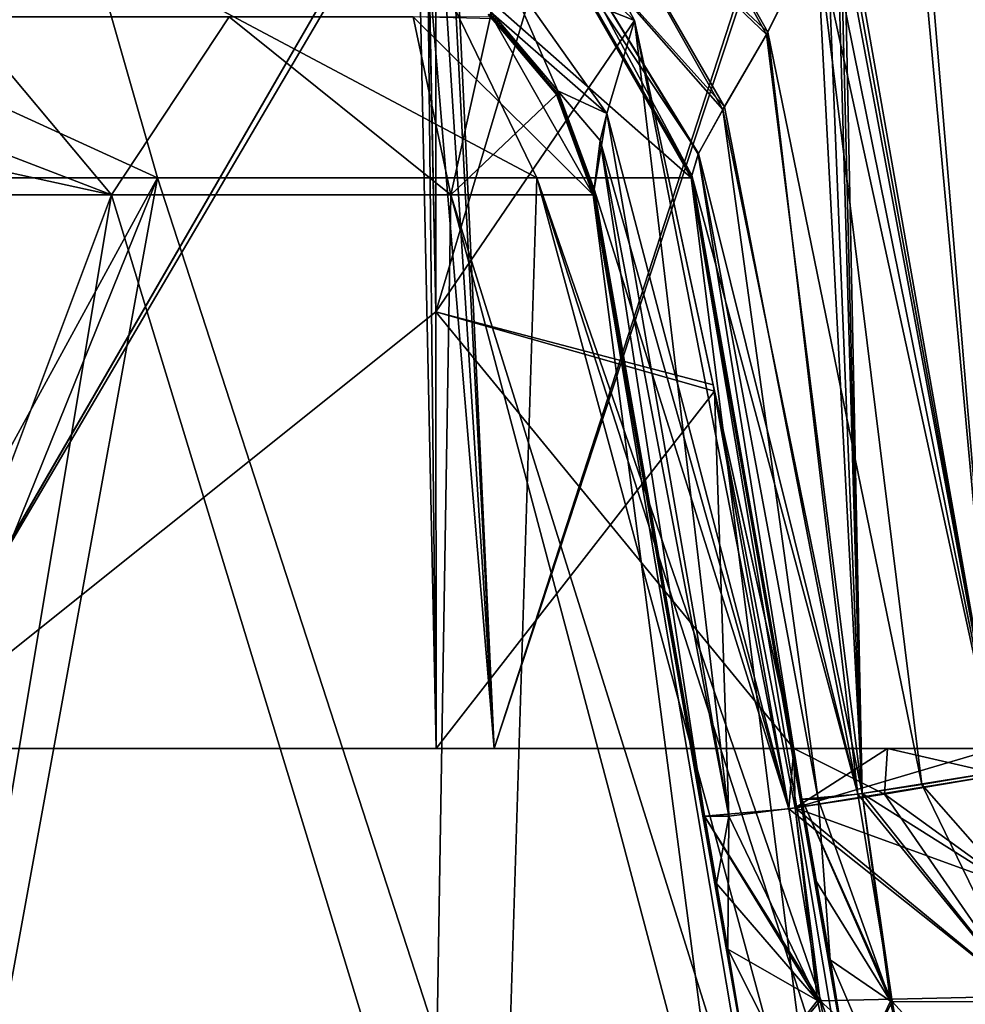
# Model space of a CAD drawing. Header units: millimetres. Extents: x -360 to 362, y 0 to 398.
# Tile 4 of 256: x -312 to -293, y 10 to 30. Entities that reach past the tile are written whole.
import ezdxf

# ---------------------------------------------------------------- set-up
doc = ezdxf.new("R2010")
doc.units = ezdxf.units.MM
doc.header["$LTSCALE"] = 33.374815
for name, color, linetype in [('1900', 7, 'CONTINUOUS'), ('1908', 7, 'CONTINUOUS'), ('1928', 7, 'CONTINUOUS'), ('1929', 7, 'CONTINUOUS'), ('1934', 7, 'CONTINUOUS'), ('1935', 7, 'CONTINUOUS'), ('1936', 7, 'CONTINUOUS'), ('1937', 7, 'CONTINUOUS'), ('1950', 7, 'CONTINUOUS'), ('1951', 7, 'CONTINUOUS'), ('1953', 7, 'CONTINUOUS'), ('1958', 7, 'CONTINUOUS'), ('1960', 7, 'CONTINUOUS'), ('1963', 7, 'CONTINUOUS'), ('1965', 7, 'CONTINUOUS'), ('1968', 7, 'CONTINUOUS'), ('1969', 7, 'CONTINUOUS'), ('1970', 7, 'CONTINUOUS'), ('1971', 7, 'CONTINUOUS'), ('1972', 7, 'CONTINUOUS'), ('2066', 7, 'CONTINUOUS'), ('2067', 7, 'CONTINUOUS'), ('2092', 7, 'CONTINUOUS'), ('2102', 7, 'CONTINUOUS'), ('2103', 7, 'CONTINUOUS'), ('2137', 7, 'CONTINUOUS'), ('2138', 7, 'CONTINUOUS'), ('2139', 7, 'CONTINUOUS'), ('2142', 7, 'CONTINUOUS'), ('2145', 7, 'CONTINUOUS'), ('2146', 7, 'CONTINUOUS'), ('2147', 7, 'CONTINUOUS'), ('2148', 7, 'CONTINUOUS'), ('2149', 7, 'CONTINUOUS'), ('2151', 7, 'CONTINUOUS'), ('2152', 7, 'CONTINUOUS'), ('2208', 7, 'CONTINUOUS'), ('2215', 7, 'CONTINUOUS'), ('2216', 7, 'CONTINUOUS'), ('2217', 7, 'CONTINUOUS'), ('2219', 7, 'CONTINUOUS'), ('2220', 7, 'CONTINUOUS'), ('2221', 7, 'CONTINUOUS'), ('2222', 7, 'CONTINUOUS'), ('2223', 7, 'CONTINUOUS'), ('2224', 7, 'CONTINUOUS'), ('2228', 7, 'CONTINUOUS'), ('2230', 7, 'CONTINUOUS'), ('2720', 7, 'CONTINUOUS'), ('2728', 7, 'CONTINUOUS')]:
    doc.layers.add(name, color=color, linetype=linetype)

msp = doc.modelspace()

# ---------------------------------------------------------------- linework, layer by layer
at = {"layer": '1900', "linetype": 'Continuous'}
for points in [[(-292.508, 14.539, -27.749), (-295.617, 32.174, -27.133), (-225.992, 14.539, -27.749), (-292.508, 14.539, -27.749)], [(-225.992, 14.539, -27.749), (-295.617, 32.174, -27.133), (-222.883, 32.174, -27.133), (-225.992, 14.539, -27.749)]]:
    msp.add_3dface(points, dxfattribs=at)
at = {"layer": '1908', "linetype": 'Continuous'}
msp.add_3dface([(-292.508, 14.539, -319.251), (-222.883, 32.174, -319.867), (-295.617, 32.174, -319.867), (-292.508, 14.539, -319.251)], dxfattribs=at)
at = {"layer": '1928', "linetype": 'Continuous'}
for points in [[(-292.508, 14.539, -27.749), (-292.22, 12.195, -28.042), (-295.243, 14.097, -28.886), (-292.508, 14.539, -27.749)], [(-296.447, 13.984, -31.747), (-296.122, 13.987, -30.179), (-295.882, 10.78, -32.443), (-296.447, 13.984, -31.747)], [(-296.159, 12.352, -31.951), (-296.447, 13.984, -31.747), (-295.882, 10.78, -32.443), (-296.159, 12.352, -31.951)], [(-296.122, 13.987, -30.179), (-295.243, 14.097, -28.886), (-294.678, 9.958, -29.95), (-296.122, 13.987, -30.179)], [(-295.882, 10.78, -32.443), (-296.122, 13.987, -30.179), (-294.678, 9.958, -29.95), (-295.882, 10.78, -32.443)], [(-292.22, 12.195, -28.042), (-291.943, 9.942, -28.749), (-295.243, 14.097, -28.886), (-292.22, 12.195, -28.042)], [(-295.243, 14.097, -28.886), (-291.943, 9.942, -28.749), (-294.643, 9.95, -29.916), (-295.243, 14.097, -28.886)], [(-294.678, 9.958, -29.95), (-295.243, 14.097, -28.886), (-294.643, 9.95, -29.916), (-294.678, 9.958, -29.95)]]:
    msp.add_3dface(points, dxfattribs=at)
at = {"layer": '1929', "linetype": 'Continuous'}
for points in [[(-295.243, 14.097, -28.886), (-295.752, 31.941, -27.145), (-295.684, 32.057, -27.138), (-295.243, 14.097, -28.886)], [(-295.617, 32.174, -27.133), (-295.243, 14.097, -28.886), (-295.684, 32.057, -27.138), (-295.617, 32.174, -27.133)], [(-295.617, 32.174, -27.133), (-292.508, 14.539, -27.749), (-295.243, 14.097, -28.886), (-295.617, 32.174, -27.133)], [(-295.752, 31.941, -27.145), (-295.243, 14.097, -28.886), (-295.952, 31.596, -27.177), (-295.752, 31.941, -27.145)], [(-295.952, 31.596, -27.177), (-295.243, 14.097, -28.886), (-296.15, 31.259, -27.224), (-295.952, 31.596, -27.177)], [(-296.15, 31.259, -27.224), (-295.243, 14.097, -28.886), (-297.151, 29.238, -27.786), (-296.15, 31.259, -27.224)], [(-297.151, 29.238, -27.786), (-295.243, 14.097, -28.886), (-298.024, 27.743, -28.822), (-297.151, 29.238, -27.786)], [(-298.024, 27.743, -28.822), (-296.122, 13.987, -30.179), (-298.513, 26.851, -30.05), (-298.024, 27.743, -28.822)], [(-295.243, 14.097, -28.886), (-296.122, 13.987, -30.179), (-298.024, 27.743, -28.822), (-295.243, 14.097, -28.886)], [(-298.513, 26.851, -30.05), (-296.447, 13.984, -31.747), (-298.641, 26.425, -31.312), (-298.513, 26.851, -30.05)], [(-296.122, 13.987, -30.179), (-296.447, 13.984, -31.747), (-298.513, 26.851, -30.05), (-296.122, 13.987, -30.179)]]:
    msp.add_3dface(points, dxfattribs=at)
at = {"layer": '1934', "linetype": 'Continuous'}
for points in [[(-300.108, 34.561, -27.401), (-297.151, 29.238, -27.786), (-300.872, 32.788, -28.553), (-300.108, 34.561, -27.401)], [(-296.15, 31.259, -27.224), (-297.151, 29.238, -27.786), (-300.108, 34.561, -27.401), (-296.15, 31.259, -27.224)], [(-298.024, 27.743, -28.822), (-301.4, 31.585, -30.204), (-300.872, 32.788, -28.553), (-298.024, 27.743, -28.822)], [(-297.151, 29.238, -27.786), (-298.024, 27.743, -28.822), (-300.872, 32.788, -28.553), (-297.151, 29.238, -27.786)], [(-298.024, 27.743, -28.822), (-298.513, 26.851, -30.05), (-301.4, 31.585, -30.204), (-298.024, 27.743, -28.822)], [(-298.513, 26.851, -30.05), (-298.641, 26.425, -31.312), (-301.4, 31.585, -30.204), (-298.513, 26.851, -30.05)], [(-298.641, 26.425, -31.312), (-301.35, 31.136, -31.962), (-301.4, 31.585, -30.204), (-298.641, 26.425, -31.312)]]:
    msp.add_3dface(points, dxfattribs=at)
at = {"layer": '1935', "linetype": 'Continuous'}
for points in [[(-301.35, 31.136, -31.962), (-298.641, 26.425, -31.312), (-301.362, 31.115, -32.566), (-301.35, 31.136, -31.962)], [(-301.362, 31.115, -32.566), (-298.641, 26.425, -31.312), (-298.634, 26.384, -31.877), (-301.362, 31.115, -32.566)], [(-298.631, 26.368, -32.443), (-301.362, 31.115, -32.566), (-298.634, 26.384, -31.877), (-298.631, 26.368, -32.443)]]:
    msp.add_3dface(points, dxfattribs=at)
at = {"layer": '1936', "linetype": 'Continuous'}
for points in [[(-301.362, 31.115, -32.566), (-298.631, 26.368, -32.443), (-301.386, 31.126, -33.155), (-301.362, 31.115, -32.566)], [(-301.386, 31.126, -33.155), (-298.631, 26.368, -32.443), (-298.636, 26.368, -32.943), (-301.386, 31.126, -33.155)], [(-298.655, 26.379, -33.442), (-301.386, 31.126, -33.155), (-298.636, 26.368, -32.943), (-298.655, 26.379, -33.442)]]:
    msp.add_3dface(points, dxfattribs=at)
at = {"layer": '1937', "linetype": 'Continuous'}
for points in [[(-319.683, 31.126, -51.607), (-310.667, 31.126, -48.882), (-319.558, 26.379, -54.345), (-319.683, 31.126, -51.607)], [(-319.558, 26.379, -54.345), (-310.667, 31.126, -48.882), (-309.308, 26.379, -51.261), (-319.558, 26.379, -54.345)], [(-310.667, 31.126, -48.882), (-304.036, 31.126, -42.194), (-301.739, 26.379, -43.692), (-310.667, 31.126, -48.882)], [(-309.308, 26.379, -51.261), (-310.667, 31.126, -48.882), (-301.739, 26.379, -43.692), (-309.308, 26.379, -51.261)], [(-301.386, 31.126, -33.155), (-298.655, 26.379, -33.442), (-304.036, 31.126, -42.194), (-301.386, 31.126, -33.155)], [(-304.036, 31.126, -42.194), (-298.655, 26.379, -33.442), (-301.739, 26.379, -43.692), (-304.036, 31.126, -42.194)]]:
    msp.add_3dface(points, dxfattribs=at)
at = {"layer": '1950', "linetype": 'Continuous'}
for points in [[(-295.882, 10.78, -32.443), (-294.678, 9.958, -29.95), (-293.896, 6.137, -32.283), (-295.882, 10.78, -32.443)], [(-295.882, 10.78, -32.443), (-293.896, 6.137, -32.283), (-295.477, 8.28, -33.779), (-295.882, 10.78, -32.443)], [(-294.678, 9.958, -29.95), (-294.643, 9.95, -29.916), (-293.896, 6.137, -32.283), (-294.678, 9.958, -29.95)], [(-291.943, 9.942, -28.749), (-291.564, 6.576, -30.779), (-294.643, 9.95, -29.916), (-291.943, 9.942, -28.749)], [(-294.643, 9.95, -29.916), (-291.564, 6.576, -30.779), (-293.896, 6.137, -32.283), (-294.643, 9.95, -29.916)]]:
    msp.add_3dface(points, dxfattribs=at)
at = {"layer": '1951', "linetype": 'Continuous'}
for points in [[(-319.558, 26.379, -54.345), (-309.308, 26.379, -51.261), (-319.208, 8.263, -57.526), (-319.558, 26.379, -54.345)], [(-309.308, 26.379, -51.261), (-317.361, 6.461, -57.678), (-319.208, 8.263, -57.526), (-309.308, 26.379, -51.261)], [(-309.308, 26.379, -51.261), (-313.189, 5.105, -57.039), (-317.361, 6.461, -57.678), (-309.308, 26.379, -51.261)], [(-313.189, 5.105, -57.039), (-309.308, 26.379, -51.261), (-302.402, 5.105, -50.598), (-313.189, 5.105, -57.039)], [(-309.308, 26.379, -51.261), (-301.739, 26.379, -43.692), (-302.402, 5.105, -50.598), (-309.308, 26.379, -51.261)], [(-301.739, 26.379, -43.692), (-295.961, 5.105, -39.811), (-302.402, 5.105, -50.598), (-301.739, 26.379, -43.692)], [(-301.739, 26.379, -43.692), (-298.655, 26.379, -33.442), (-295.961, 5.105, -39.811), (-301.739, 26.379, -43.692)], [(-298.655, 26.379, -33.442), (-298.636, 26.368, -32.943), (-295.477, 8.28, -33.779), (-298.655, 26.379, -33.442)], [(-295.961, 5.105, -39.811), (-298.655, 26.379, -33.442), (-295.322, 6.516, -35.563), (-295.961, 5.105, -39.811)], [(-298.655, 26.379, -33.442), (-295.477, 8.28, -33.779), (-295.322, 6.516, -35.563), (-298.655, 26.379, -33.442)], [(-298.636, 26.368, -32.943), (-298.631, 26.368, -32.443), (-295.477, 8.28, -33.779), (-298.636, 26.368, -32.943)], [(-298.631, 26.368, -32.443), (-295.882, 10.78, -32.443), (-295.477, 8.28, -33.779), (-298.631, 26.368, -32.443)]]:
    msp.add_3dface(points, dxfattribs=at)
at = {"layer": '1953', "linetype": 'Continuous'}
for points in [[(-298.641, 26.425, -31.312), (-296.447, 13.984, -31.747), (-298.634, 26.384, -31.877), (-298.641, 26.425, -31.312)], [(-296.447, 13.984, -31.747), (-298.631, 26.368, -32.443), (-298.634, 26.384, -31.877), (-296.447, 13.984, -31.747)], [(-296.447, 13.984, -31.747), (-296.159, 12.352, -31.951), (-298.631, 26.368, -32.443), (-296.447, 13.984, -31.747)], [(-296.159, 12.352, -31.951), (-295.882, 10.78, -32.443), (-298.631, 26.368, -32.443), (-296.159, 12.352, -31.951)]]:
    msp.add_3dface(points, dxfattribs=at)
at = {"layer": '1958', "linetype": 'Continuous'}
for points in [[(-300.108, 34.561, -319.599), (-300.872, 32.788, -318.447), (-297.123, 29.287, -319.237), (-300.108, 34.561, -319.599)], [(-296.15, 31.259, -319.776), (-300.108, 34.561, -319.599), (-297.123, 29.287, -319.237), (-296.15, 31.259, -319.776)], [(-300.872, 32.788, -318.447), (-301.4, 31.585, -316.796), (-297.991, 27.798, -318.233), (-300.872, 32.788, -318.447)], [(-297.123, 29.287, -319.237), (-300.872, 32.788, -318.447), (-297.991, 27.798, -318.233), (-297.123, 29.287, -319.237)], [(-301.4, 31.585, -316.796), (-301.35, 31.136, -315.038), (-298.507, 26.864, -316.974), (-301.4, 31.585, -316.796)], [(-297.991, 27.798, -318.233), (-301.4, 31.585, -316.796), (-298.507, 26.864, -316.974), (-297.991, 27.798, -318.233)], [(-298.507, 26.864, -316.974), (-301.35, 31.136, -315.038), (-298.641, 26.425, -315.688), (-298.507, 26.864, -316.974)]]:
    msp.add_3dface(points, dxfattribs=at)
at = {"layer": '1960', "linetype": 'Continuous'}
for points in [[(-295.752, 31.941, -319.855), (-292.508, 14.539, -319.251), (-295.684, 32.057, -319.862), (-295.752, 31.941, -319.855)], [(-292.508, 14.539, -319.251), (-295.617, 32.174, -319.867), (-295.684, 32.057, -319.862), (-292.508, 14.539, -319.251)], [(-292.508, 14.539, -319.251), (-295.752, 31.941, -319.855), (-295.952, 31.596, -319.823), (-292.508, 14.539, -319.251)], [(-296.15, 31.259, -319.776), (-292.508, 14.539, -319.251), (-295.952, 31.596, -319.823), (-296.15, 31.259, -319.776)], [(-296.15, 31.259, -319.776), (-297.123, 29.287, -319.237), (-294.053, 14.278, -318.921), (-296.15, 31.259, -319.776)], [(-292.508, 14.539, -319.251), (-296.15, 31.259, -319.776), (-294.053, 14.278, -318.921), (-292.508, 14.539, -319.251)], [(-297.123, 29.287, -319.237), (-297.991, 27.798, -318.233), (-295.327, 14.085, -318.029), (-297.123, 29.287, -319.237)], [(-294.053, 14.278, -318.921), (-297.123, 29.287, -319.237), (-295.327, 14.085, -318.029), (-294.053, 14.278, -318.921)], [(-297.991, 27.798, -318.233), (-298.507, 26.864, -316.974), (-295.327, 14.085, -318.029), (-297.991, 27.798, -318.233)], [(-298.507, 26.864, -316.974), (-298.641, 26.425, -315.688), (-295.327, 14.085, -318.029), (-298.507, 26.864, -316.974)], [(-295.327, 14.085, -318.029), (-298.641, 26.425, -315.688), (-296.447, 13.984, -315.253), (-295.327, 14.085, -318.029)]]:
    msp.add_3dface(points, dxfattribs=at)
at = {"layer": '1963', "linetype": 'Continuous'}
for points in [[(-292.508, 14.539, -319.251), (-294.053, 14.278, -318.921), (-292.22, 12.195, -318.958), (-292.508, 14.539, -319.251)], [(-294.053, 14.278, -318.921), (-295.327, 14.085, -318.029), (-291.943, 9.942, -318.251), (-294.053, 14.278, -318.921)], [(-292.22, 12.195, -318.958), (-294.053, 14.278, -318.921), (-291.943, 9.942, -318.251), (-292.22, 12.195, -318.958)], [(-295.327, 14.085, -318.029), (-296.447, 13.984, -315.253), (-294.643, 9.95, -317.084), (-295.327, 14.085, -318.029)], [(-294.643, 9.95, -317.084), (-296.447, 13.984, -315.253), (-294.678, 9.958, -317.05), (-294.643, 9.95, -317.084)], [(-294.678, 9.958, -317.05), (-296.447, 13.984, -315.253), (-296.159, 12.352, -315.049), (-294.678, 9.958, -317.05)], [(-291.943, 9.942, -318.251), (-295.327, 14.085, -318.029), (-294.643, 9.95, -317.084), (-291.943, 9.942, -318.251)], [(-295.882, 10.78, -314.557), (-294.678, 9.958, -317.05), (-296.159, 12.352, -315.049), (-295.882, 10.78, -314.557)]]:
    msp.add_3dface(points, dxfattribs=at)
at = {"layer": '1965', "linetype": 'Continuous'}
for points in [[(-294.678, 9.958, -317.05), (-295.882, 10.78, -314.557), (-295.475, 8.268, -313.213), (-294.678, 9.958, -317.05)], [(-294.643, 9.95, -317.084), (-294.678, 9.958, -317.05), (-295.475, 8.268, -313.213), (-294.643, 9.95, -317.084)], [(-293.896, 6.137, -314.717), (-294.643, 9.95, -317.084), (-295.475, 8.268, -313.213), (-293.896, 6.137, -314.717)], [(-291.943, 9.942, -318.251), (-294.643, 9.95, -317.084), (-293.896, 6.137, -314.717), (-291.943, 9.942, -318.251)], [(-291.564, 6.575, -316.221), (-291.943, 9.942, -318.251), (-293.896, 6.137, -314.717), (-291.564, 6.575, -316.221)]]:
    msp.add_3dface(points, dxfattribs=at)
at = {"layer": '1968', "linetype": 'Continuous'}
for points in [[(-319.558, 26.379, -292.655), (-313.189, 5.105, -289.961), (-309.308, 26.379, -295.739), (-319.558, 26.379, -292.655)], [(-313.189, 5.105, -289.961), (-302.402, 5.105, -296.402), (-309.308, 26.379, -295.739), (-313.189, 5.105, -289.961)], [(-309.308, 26.379, -295.739), (-302.402, 5.105, -296.402), (-301.739, 26.379, -303.308), (-309.308, 26.379, -295.739)], [(-302.402, 5.105, -296.402), (-295.961, 5.105, -307.189), (-301.739, 26.379, -303.308), (-302.402, 5.105, -296.402)], [(-295.961, 5.105, -307.189), (-295.322, 6.473, -311.378), (-301.739, 26.379, -303.308), (-295.961, 5.105, -307.189)], [(-295.322, 6.473, -311.378), (-295.475, 8.268, -313.213), (-301.739, 26.379, -303.308), (-295.322, 6.473, -311.378)], [(-301.739, 26.379, -303.308), (-295.475, 8.268, -313.213), (-298.655, 26.379, -313.558), (-301.739, 26.379, -303.308)], [(-295.475, 8.268, -313.213), (-295.882, 10.78, -314.557), (-298.655, 26.379, -313.558), (-295.475, 8.268, -313.213)], [(-298.655, 26.379, -313.558), (-295.882, 10.78, -314.557), (-298.636, 26.368, -314.057), (-298.655, 26.379, -313.558)], [(-295.882, 10.78, -314.557), (-298.631, 26.368, -314.557), (-298.636, 26.368, -314.057), (-295.882, 10.78, -314.557)]]:
    msp.add_3dface(points, dxfattribs=at)
at = {"layer": '1969', "linetype": 'Continuous'}
for points in [[(-298.636, 26.368, -314.057), (-298.631, 26.368, -314.557), (-301.386, 31.126, -313.845), (-298.636, 26.368, -314.057)], [(-298.631, 26.368, -314.557), (-301.362, 31.115, -314.434), (-301.386, 31.126, -313.845), (-298.631, 26.368, -314.557)], [(-298.655, 26.379, -313.558), (-298.636, 26.368, -314.057), (-301.386, 31.126, -313.845), (-298.655, 26.379, -313.558)]]:
    msp.add_3dface(points, dxfattribs=at)
at = {"layer": '1970', "linetype": 'Continuous'}
for points in [[(-298.641, 26.425, -315.688), (-301.35, 31.136, -315.038), (-301.362, 31.115, -314.434), (-298.641, 26.425, -315.688)], [(-298.641, 26.425, -315.688), (-301.362, 31.115, -314.434), (-298.634, 26.384, -315.122), (-298.641, 26.425, -315.688)], [(-301.362, 31.115, -314.434), (-298.631, 26.368, -314.557), (-298.634, 26.384, -315.122), (-301.362, 31.115, -314.434)]]:
    msp.add_3dface(points, dxfattribs=at)
at = {"layer": '1971', "linetype": 'Continuous'}
for points in [[(-296.447, 13.984, -315.253), (-298.641, 26.425, -315.688), (-298.634, 26.384, -315.122), (-296.447, 13.984, -315.253)], [(-298.631, 26.368, -314.557), (-296.447, 13.984, -315.253), (-298.634, 26.384, -315.122), (-298.631, 26.368, -314.557)], [(-295.882, 10.78, -314.557), (-296.447, 13.984, -315.253), (-298.631, 26.368, -314.557), (-295.882, 10.78, -314.557)], [(-296.447, 13.984, -315.253), (-295.882, 10.78, -314.557), (-296.159, 12.352, -315.049), (-296.447, 13.984, -315.253)]]:
    msp.add_3dface(points, dxfattribs=at)
at = {"layer": '1972', "linetype": 'Continuous'}
for points in [[(-319.558, 26.379, -292.655), (-309.308, 26.379, -295.739), (-319.683, 31.126, -295.393), (-319.558, 26.379, -292.655)], [(-309.308, 26.379, -295.739), (-310.667, 31.126, -298.118), (-319.683, 31.126, -295.393), (-309.308, 26.379, -295.739)], [(-309.308, 26.379, -295.739), (-301.739, 26.379, -303.308), (-310.667, 31.126, -298.118), (-309.308, 26.379, -295.739)], [(-301.739, 26.379, -303.308), (-304.036, 31.126, -304.806), (-310.667, 31.126, -298.118), (-301.739, 26.379, -303.308)], [(-301.739, 26.379, -303.308), (-298.655, 26.379, -313.558), (-304.036, 31.126, -304.806), (-301.739, 26.379, -303.308)], [(-298.655, 26.379, -313.558), (-301.386, 31.126, -313.845), (-304.036, 31.126, -304.806), (-298.655, 26.379, -313.558)]]:
    msp.add_3dface(points, dxfattribs=at)
at = {"layer": '2066', "linetype": 'Continuous'}
for points in [[(-325.597, 372.6, -13.444), (-332.581, 372.6, -15.312), (-302.587, 15, -25.932), (-325.597, 372.6, -13.444)], [(-302.587, 15, -25.932), (-332.581, 372.6, -15.312), (-314.843, 15, -29.213), (-302.587, 15, -25.932)]]:
    msp.add_3dface(points, dxfattribs=at)
at = {"layer": '2067', "linetype": 'Continuous'}
for points in [[(-325.597, 372.6, -13.444), (-302.587, 15, -25.932), (-318.75, 327, -15.037), (-325.597, 372.6, -13.444)], [(-318.75, 327, -15.037), (-302.587, 15, -25.932), (-317.25, 327, -15.037), (-318.75, 327, -15.037)], [(-317.25, 327, -15.037), (-302.587, 15, -25.932), (-201.25, 327, -15.037), (-317.25, 327, -15.037)], [(-302.587, 15, -25.932), (-292.57, 15, -25.932), (-199.75, 327, -15.037), (-302.587, 15, -25.932)], [(-201.25, 327, -15.037), (-302.587, 15, -25.932), (-199.75, 327, -15.037), (-201.25, 327, -15.037)]]:
    msp.add_3dface(points, dxfattribs=at)
at = {"layer": '2092', "linetype": 'Continuous'}
for points in [[(-325.597, 372.6, -333.556), (-318.75, 327, -331.963), (-292.57, 15, -321.068), (-325.597, 372.6, -333.556)], [(-302.587, 15, -321.068), (-325.597, 372.6, -333.556), (-292.57, 15, -321.068), (-302.587, 15, -321.068)], [(-317.25, 327, -331.963), (-215.913, 15, -321.068), (-318.75, 327, -331.963), (-317.25, 327, -331.963)], [(-318.75, 327, -331.963), (-215.913, 15, -321.068), (-225.93, 15, -321.068), (-318.75, 327, -331.963)], [(-292.57, 15, -321.068), (-318.75, 327, -331.963), (-225.93, 15, -321.068), (-292.57, 15, -321.068)], [(-201.25, 327, -331.963), (-215.913, 15, -321.068), (-317.25, 327, -331.963), (-201.25, 327, -331.963)]]:
    msp.add_3dface(points, dxfattribs=at)
at = {"layer": '2102', "linetype": 'Continuous'}
msp.add_3dface([(-325.597, 372.6, -333.556), (-302.587, 15, -321.068), (-314.836, 15, -317.791), (-325.597, 372.6, -333.556)], dxfattribs=at)
at = {"layer": '2103', "linetype": 'Continuous'}
for points in [[(-314.836, 15, -317.791), (-302.587, 15, -321.068), (-314.65, 15, -316.639), (-314.836, 15, -317.791)], [(-314.65, 15, -316.639), (-302.587, 15, -321.068), (-303.746, 15, -319.557), (-314.65, 15, -316.639)], [(-303.746, 15, -319.557), (-302.587, 15, -321.068), (-296.603, 15, -319.557), (-303.746, 15, -319.557)], [(-302.587, 15, -321.068), (-292.57, 15, -321.068), (-294.733, 15, -320.676), (-302.587, 15, -321.068)], [(-296.603, 15, -319.557), (-302.587, 15, -321.068), (-294.733, 15, -320.676), (-296.603, 15, -319.557)]]:
    msp.add_3dface(points, dxfattribs=at)
at = {"layer": '2137', "linetype": 'Continuous'}
for points in [[(-292.478, 14.477, -321.05), (-292.241, 12.236, -320.802), (-296.58, 13.813, -319.344), (-292.478, 14.477, -321.05)], [(-297.9, 13.648, -317.404), (-296.58, 13.813, -319.344), (-296.132, 9.969, -318.396), (-297.9, 13.648, -317.404)], [(-292.241, 12.236, -320.802), (-292.011, 10.059, -320.222), (-296.58, 13.813, -319.344), (-292.241, 12.236, -320.802)], [(-296.58, 13.813, -319.344), (-292.011, 10.059, -320.222), (-296.079, 9.96, -318.449), (-296.58, 13.813, -319.344)], [(-296.132, 9.969, -318.396), (-296.58, 13.813, -319.344), (-296.079, 9.96, -318.449), (-296.132, 9.969, -318.396)], [(-298.387, 13.644, -315.054), (-297.9, 13.648, -317.404), (-298.15, 12.301, -314.905), (-298.387, 13.644, -315.054)], [(-298.15, 12.301, -314.905), (-297.9, 13.648, -317.404), (-297.92, 10.993, -314.557), (-298.15, 12.301, -314.905)], [(-297.92, 10.993, -314.557), (-297.9, 13.648, -317.404), (-296.132, 9.969, -318.396), (-297.92, 10.993, -314.557)]]:
    msp.add_3dface(points, dxfattribs=at)
at = {"layer": '2138', "linetype": 'Continuous'}
for points in [[(-299.784, 29.517, -319.43), (-297.9, 13.648, -317.404), (-300.337, 27.667, -317.973), (-299.784, 29.517, -319.43)], [(-298.188, 22.125, -319.495), (-297.9, 13.648, -317.404), (-299.784, 29.517, -319.43), (-298.188, 22.125, -319.495)], [(-300.337, 27.667, -317.973), (-297.9, 13.648, -317.404), (-300.473, 27.129, -317.357), (-300.337, 27.667, -317.973)], [(-298.387, 13.644, -315.054), (-300.593, 26.152, -315.49), (-300.473, 27.129, -317.357), (-298.387, 13.644, -315.054)], [(-297.9, 13.648, -317.404), (-298.387, 13.644, -315.054), (-300.473, 27.129, -317.357), (-297.9, 13.648, -317.404)], [(-296.603, 15, -319.557), (-296.58, 13.813, -319.344), (-298.188, 22.125, -319.495), (-296.603, 15, -319.557)], [(-296.58, 13.813, -319.344), (-297.9, 13.648, -317.404), (-298.188, 22.125, -319.495), (-296.58, 13.813, -319.344)], [(-296.603, 15, -319.557), (-294.733, 15, -320.676), (-296.58, 13.813, -319.344), (-296.603, 15, -319.557)], [(-292.57, 15, -321.068), (-292.478, 14.477, -321.05), (-296.58, 13.813, -319.344), (-292.57, 15, -321.068)], [(-294.733, 15, -320.676), (-292.57, 15, -321.068), (-296.58, 13.813, -319.344), (-294.733, 15, -320.676)]]:
    msp.add_3dface(points, dxfattribs=at)
at = {"layer": '2139', "linetype": 'Continuous'}
for points in [[(-299.784, 29.517, -319.43), (-302.381, 30.548, -317.32), (-301.217, 32.214, -319.407), (-299.784, 29.517, -319.43)], [(-300.337, 27.667, -317.973), (-302.651, 29.685, -315.002), (-302.381, 30.548, -317.32), (-300.337, 27.667, -317.973)], [(-299.784, 29.517, -319.43), (-300.337, 27.667, -317.973), (-302.381, 30.548, -317.32), (-299.784, 29.517, -319.43)], [(-302.651, 29.685, -315.002), (-300.337, 27.667, -317.973), (-301.315, 28.115, -315.228), (-302.651, 29.685, -315.002)], [(-300.473, 27.129, -317.357), (-300.593, 26.152, -315.49), (-301.315, 28.115, -315.228), (-300.473, 27.129, -317.357)], [(-300.337, 27.667, -317.973), (-300.473, 27.129, -317.357), (-301.315, 28.115, -315.228), (-300.337, 27.667, -317.973)]]:
    msp.add_3dface(points, dxfattribs=at)
at = {"layer": '2142', "linetype": 'Continuous'}
for points in [[(-317.617, 6.356, -291.287), (-319.368, 26.042, -294.609), (-310.224, 26.042, -297.452), (-317.617, 6.356, -291.287)], [(-313.755, 4.958, -291.852), (-317.617, 6.356, -291.287), (-310.224, 26.042, -297.452), (-313.755, 4.958, -291.852)], [(-303.797, 4.958, -297.797), (-313.755, 4.958, -291.852), (-310.224, 26.042, -297.452), (-303.797, 4.958, -297.797)], [(-303.452, 26.042, -304.224), (-303.797, 4.958, -297.797), (-310.224, 26.042, -297.452), (-303.452, 26.042, -304.224)], [(-297.852, 4.958, -307.755), (-303.797, 4.958, -297.797), (-303.452, 26.042, -304.224), (-297.852, 4.958, -307.755)], [(-300.609, 26.042, -313.368), (-297.852, 4.958, -307.755), (-303.452, 26.042, -304.224), (-300.609, 26.042, -313.368)], [(-300.583, 26.048, -313.962), (-297.47, 8.264, -313.34), (-300.609, 26.042, -313.368), (-300.583, 26.048, -313.962)], [(-297.288, 6.401, -311.673), (-297.852, 4.958, -307.755), (-300.609, 26.042, -313.368), (-297.288, 6.401, -311.673)], [(-297.47, 8.264, -313.34), (-297.288, 6.401, -311.673), (-300.609, 26.042, -313.368), (-297.47, 8.264, -313.34)], [(-300.577, 26.066, -314.557), (-297.47, 8.264, -313.34), (-300.583, 26.048, -313.962), (-300.577, 26.066, -314.557)], [(-297.92, 10.993, -314.557), (-297.47, 8.264, -313.34), (-300.577, 26.066, -314.557), (-297.92, 10.993, -314.557)]]:
    msp.add_3dface(points, dxfattribs=at)
at = {"layer": '2145', "linetype": 'Continuous'}
for points in [[(-297.92, 10.993, -314.557), (-296.132, 9.969, -318.396), (-295.136, 5.459, -316.005), (-297.92, 10.993, -314.557)], [(-297.47, 8.264, -313.34), (-297.92, 10.993, -314.557), (-295.136, 5.459, -316.005), (-297.47, 8.264, -313.34)], [(-292.011, 10.059, -320.222), (-291.603, 5.914, -317.994), (-296.079, 9.96, -318.449), (-292.011, 10.059, -320.222)], [(-296.132, 9.969, -318.396), (-296.079, 9.96, -318.449), (-295.136, 5.459, -316.005), (-296.132, 9.969, -318.396)], [(-296.079, 9.96, -318.449), (-291.603, 5.914, -317.994), (-295.136, 5.459, -316.005), (-296.079, 9.96, -318.449)]]:
    msp.add_3dface(points, dxfattribs=at)
at = {"layer": '2146', "linetype": 'Continuous'}
for points in [[(-300.593, 26.152, -315.49), (-298.387, 13.644, -315.054), (-300.584, 26.101, -315.024), (-300.593, 26.152, -315.49)], [(-298.387, 13.644, -315.054), (-300.577, 26.066, -314.557), (-300.584, 26.101, -315.024), (-298.387, 13.644, -315.054)], [(-298.387, 13.644, -315.054), (-298.15, 12.301, -314.905), (-300.577, 26.066, -314.557), (-298.387, 13.644, -315.054)], [(-298.15, 12.301, -314.905), (-297.92, 10.993, -314.557), (-300.577, 26.066, -314.557), (-298.15, 12.301, -314.905)]]:
    msp.add_3dface(points, dxfattribs=at)
at = {"layer": '2147', "linetype": 'Continuous'}
for points in [[(-302.651, 29.685, -315.002), (-301.315, 28.115, -315.228), (-302.658, 29.638, -314.326), (-302.651, 29.685, -315.002)], [(-302.658, 29.638, -314.326), (-301.315, 28.115, -315.228), (-301.308, 28.053, -314.433), (-302.658, 29.638, -314.326)], [(-301.315, 28.115, -315.228), (-300.593, 26.152, -315.49), (-301.308, 28.053, -314.433), (-301.315, 28.115, -315.228)], [(-300.593, 26.152, -315.49), (-300.584, 26.101, -315.024), (-301.308, 28.053, -314.433), (-300.593, 26.152, -315.49)], [(-300.584, 26.101, -315.024), (-300.577, 26.066, -314.557), (-301.308, 28.053, -314.433), (-300.584, 26.101, -315.024)]]:
    msp.add_3dface(points, dxfattribs=at)
at = {"layer": '2148', "linetype": 'Continuous'}
for points in [[(-302.658, 29.638, -314.326), (-301.308, 28.053, -314.433), (-302.706, 29.637, -313.493), (-302.658, 29.638, -314.326)], [(-302.706, 29.637, -313.493), (-301.308, 28.053, -314.433), (-302.658, 29.597, -313.49), (-302.706, 29.637, -313.493)], [(-302.658, 29.597, -313.49), (-301.308, 28.053, -314.433), (-301.345, 28.043, -313.412), (-302.658, 29.597, -313.49)], [(-301.308, 28.053, -314.433), (-300.577, 26.066, -314.557), (-301.345, 28.043, -313.412), (-301.308, 28.053, -314.433)], [(-300.577, 26.066, -314.557), (-300.583, 26.048, -313.962), (-301.345, 28.043, -313.412), (-300.577, 26.066, -314.557)], [(-300.583, 26.048, -313.962), (-300.609, 26.042, -313.368), (-301.345, 28.043, -313.412), (-300.583, 26.048, -313.962)]]:
    msp.add_3dface(points, dxfattribs=at)
at = {"layer": '2149', "linetype": 'Continuous'}
for points in [[(-310.224, 26.042, -297.452), (-319.368, 26.042, -294.609), (-313.205, 29.596, -298.202), (-310.224, 26.042, -297.452)], [(-307.877, 29.596, -301.877), (-310.224, 26.042, -297.452), (-313.205, 29.596, -298.202), (-307.877, 29.596, -301.877)], [(-303.452, 26.042, -304.224), (-310.224, 26.042, -297.452), (-307.877, 29.596, -301.877), (-303.452, 26.042, -304.224)], [(-304.202, 29.596, -307.205), (-303.452, 26.042, -304.224), (-307.877, 29.596, -301.877), (-304.202, 29.596, -307.205)], [(-302.658, 29.597, -313.49), (-303.452, 26.042, -304.224), (-304.202, 29.596, -307.205), (-302.658, 29.597, -313.49)], [(-303.452, 26.042, -304.224), (-302.658, 29.597, -313.49), (-301.345, 28.043, -313.412), (-303.452, 26.042, -304.224)], [(-300.609, 26.042, -313.368), (-303.452, 26.042, -304.224), (-301.345, 28.043, -313.412), (-300.609, 26.042, -313.368)]]:
    msp.add_3dface(points, dxfattribs=at)
at = {"layer": '2151', "linetype": 'Continuous'}
for points in [[(-314.65, 15, -316.639), (-304.132, 33.184, -319.395), (-314.684, 33.062, -316.437), (-314.65, 15, -316.639)], [(-314.65, 15, -316.639), (-303.746, 15, -319.557), (-304.132, 33.184, -319.395), (-314.65, 15, -316.639)], [(-304.132, 33.184, -319.395), (-303.746, 15, -319.557), (-303.941, 33.184, -319.397), (-304.132, 33.184, -319.395)], [(-303.941, 33.184, -319.397), (-303.746, 15, -319.557), (-303.755, 23.709, -319.481), (-303.941, 33.184, -319.397)], [(-303.753, 33.176, -319.398), (-303.941, 33.184, -319.397), (-303.755, 23.709, -319.481), (-303.753, 33.176, -319.398)]]:
    msp.add_3dface(points, dxfattribs=at)
at = {"layer": '2152', "linetype": 'Continuous'}
for points in [[(-301.217, 32.214, -319.407), (-303.753, 33.176, -319.398), (-303.755, 23.709, -319.481), (-301.217, 32.214, -319.407)], [(-299.784, 29.517, -319.43), (-301.217, 32.214, -319.407), (-303.755, 23.709, -319.481), (-299.784, 29.517, -319.43)], [(-298.188, 22.125, -319.495), (-299.784, 29.517, -319.43), (-303.755, 23.709, -319.481), (-298.188, 22.125, -319.495)], [(-303.746, 15, -319.557), (-298.188, 22.125, -319.495), (-303.755, 23.709, -319.481), (-303.746, 15, -319.557)], [(-303.746, 15, -319.557), (-296.603, 15, -319.557), (-298.188, 22.125, -319.495), (-303.746, 15, -319.557)]]:
    msp.add_3dface(points, dxfattribs=at)
at = {"layer": '2208', "linetype": 'Continuous'}
for points in [[(-297.92, 10.993, -32.443), (-297.472, 8.273, -33.654), (-296.133, 9.969, -28.604), (-297.92, 10.993, -32.443)], [(-295.136, 5.459, -30.995), (-292.011, 10.059, -26.778), (-296.079, 9.96, -28.551), (-295.136, 5.459, -30.995)], [(-291.603, 5.906, -29.012), (-292.011, 10.059, -26.778), (-295.136, 5.459, -30.995), (-291.603, 5.906, -29.012)], [(-297.472, 8.273, -33.654), (-296.079, 9.96, -28.551), (-296.133, 9.969, -28.604), (-297.472, 8.273, -33.654)], [(-295.136, 5.459, -30.995), (-296.079, 9.96, -28.551), (-297.472, 8.273, -33.654), (-295.136, 5.459, -30.995)]]:
    msp.add_3dface(points, dxfattribs=at)
at = {"layer": '2215', "linetype": 'Continuous'}
for points in [[(-302.587, 15, -25.932), (-314.843, 15, -29.213), (-303.746, 15, -27.443), (-302.587, 15, -25.932)], [(-303.746, 15, -27.443), (-314.843, 15, -29.213), (-314.656, 15, -30.364), (-303.746, 15, -27.443)], [(-296.603, 15, -27.443), (-302.587, 15, -25.932), (-303.746, 15, -27.443), (-296.603, 15, -27.443)], [(-292.57, 15, -25.932), (-302.587, 15, -25.932), (-294.735, 15, -26.324), (-292.57, 15, -25.932)], [(-294.735, 15, -26.324), (-302.587, 15, -25.932), (-296.603, 15, -27.443), (-294.735, 15, -26.324)]]:
    msp.add_3dface(points, dxfattribs=at)
at = {"layer": '2216', "linetype": 'Continuous'}
for points in [[(-299.784, 29.517, -27.57), (-300.337, 27.667, -29.027), (-296.706, 13.795, -27.784), (-299.784, 29.517, -27.57)], [(-298.216, 22.254, -27.507), (-299.784, 29.517, -27.57), (-296.706, 13.795, -27.784), (-298.216, 22.254, -27.507)], [(-300.337, 27.667, -29.027), (-300.473, 27.129, -29.643), (-296.706, 13.795, -27.784), (-300.337, 27.667, -29.027)], [(-300.473, 27.129, -29.643), (-300.593, 26.152, -31.51), (-296.706, 13.795, -27.784), (-300.473, 27.129, -29.643)], [(-296.706, 13.795, -27.784), (-300.593, 26.152, -31.51), (-298.387, 13.644, -31.946), (-296.706, 13.795, -27.784)], [(-296.603, 15, -27.443), (-298.216, 22.254, -27.507), (-296.706, 13.795, -27.784), (-296.603, 15, -27.443)], [(-294.794, 14.085, -26.444), (-296.603, 15, -27.443), (-296.706, 13.795, -27.784), (-294.794, 14.085, -26.444)], [(-294.735, 15, -26.324), (-296.603, 15, -27.443), (-294.794, 14.085, -26.444), (-294.735, 15, -26.324)], [(-292.478, 14.477, -25.95), (-294.735, 15, -26.324), (-294.794, 14.085, -26.444), (-292.478, 14.477, -25.95)], [(-292.478, 14.477, -25.95), (-292.57, 15, -25.932), (-294.735, 15, -26.324), (-292.478, 14.477, -25.95)]]:
    msp.add_3dface(points, dxfattribs=at)
at = {"layer": '2217', "linetype": 'Continuous'}
for points in [[(-299.784, 29.517, -27.57), (-301.217, 32.214, -27.593), (-302.381, 30.548, -29.68), (-299.784, 29.517, -27.57)], [(-301.315, 28.115, -31.772), (-302.381, 30.548, -29.68), (-302.65, 29.685, -31.998), (-301.315, 28.115, -31.772)], [(-300.337, 27.667, -29.027), (-299.784, 29.517, -27.57), (-302.381, 30.548, -29.68), (-300.337, 27.667, -29.027)], [(-300.337, 27.667, -29.027), (-302.381, 30.548, -29.68), (-301.315, 28.115, -31.772), (-300.337, 27.667, -29.027)], [(-300.593, 26.152, -31.51), (-300.337, 27.667, -29.027), (-301.315, 28.115, -31.772), (-300.593, 26.152, -31.51)], [(-300.593, 26.152, -31.51), (-300.473, 27.129, -29.643), (-300.337, 27.667, -29.027), (-300.593, 26.152, -31.51)]]:
    msp.add_3dface(points, dxfattribs=at)
at = {"layer": '2219', "linetype": 'Continuous'}
for points in [[(-304.132, 33.184, -27.605), (-314.656, 15, -30.364), (-314.682, 33.062, -30.563), (-304.132, 33.184, -27.605)], [(-314.656, 15, -30.364), (-304.132, 33.184, -27.605), (-303.942, 33.184, -27.603), (-314.656, 15, -30.364)], [(-314.656, 15, -30.364), (-303.942, 33.184, -27.603), (-303.755, 23.707, -27.519), (-314.656, 15, -30.364)], [(-303.942, 33.184, -27.603), (-303.753, 33.176, -27.602), (-303.755, 23.707, -27.519), (-303.942, 33.184, -27.603)], [(-303.746, 15, -27.443), (-314.656, 15, -30.364), (-303.755, 23.707, -27.519), (-303.746, 15, -27.443)]]:
    msp.add_3dface(points, dxfattribs=at)
at = {"layer": '2220', "linetype": 'Continuous'}
for points in [[(-303.753, 33.176, -27.602), (-299.784, 29.517, -27.57), (-303.755, 23.707, -27.519), (-303.753, 33.176, -27.602)], [(-299.784, 29.517, -27.57), (-303.753, 33.176, -27.602), (-301.217, 32.214, -27.593), (-299.784, 29.517, -27.57)], [(-299.784, 29.517, -27.57), (-298.216, 22.254, -27.507), (-303.755, 23.707, -27.519), (-299.784, 29.517, -27.57)], [(-296.603, 15, -27.443), (-303.746, 15, -27.443), (-303.755, 23.707, -27.519), (-296.603, 15, -27.443)], [(-298.216, 22.254, -27.507), (-296.603, 15, -27.443), (-303.755, 23.707, -27.519), (-298.216, 22.254, -27.507)]]:
    msp.add_3dface(points, dxfattribs=at)
at = {"layer": '2221', "linetype": 'Continuous'}
for points in [[(-301.315, 28.115, -31.772), (-302.65, 29.685, -31.998), (-302.658, 29.638, -32.674), (-301.315, 28.115, -31.772)], [(-301.308, 28.053, -32.567), (-301.315, 28.115, -31.772), (-302.658, 29.638, -32.674), (-301.308, 28.053, -32.567)], [(-300.593, 26.152, -31.51), (-301.315, 28.115, -31.772), (-301.308, 28.053, -32.567), (-300.593, 26.152, -31.51)], [(-300.593, 26.152, -31.51), (-301.308, 28.053, -32.567), (-300.584, 26.101, -31.976), (-300.593, 26.152, -31.51)], [(-301.308, 28.053, -32.567), (-300.577, 26.066, -32.443), (-300.584, 26.101, -31.976), (-301.308, 28.053, -32.567)]]:
    msp.add_3dface(points, dxfattribs=at)
at = {"layer": '2222', "linetype": 'Continuous'}
for points in [[(-298.387, 13.644, -31.946), (-300.593, 26.152, -31.51), (-300.584, 26.101, -31.976), (-298.387, 13.644, -31.946)], [(-300.577, 26.066, -32.443), (-298.387, 13.644, -31.946), (-300.584, 26.101, -31.976), (-300.577, 26.066, -32.443)], [(-297.92, 10.993, -32.443), (-298.387, 13.644, -31.946), (-300.577, 26.066, -32.443), (-297.92, 10.993, -32.443)], [(-298.387, 13.644, -31.946), (-297.92, 10.993, -32.443), (-298.15, 12.301, -32.095), (-298.387, 13.644, -31.946)]]:
    msp.add_3dface(points, dxfattribs=at)
at = {"layer": '2223', "linetype": 'Continuous'}
for points in [[(-292.241, 12.236, -26.198), (-292.478, 14.477, -25.95), (-294.794, 14.085, -26.444), (-292.241, 12.236, -26.198)], [(-292.011, 10.059, -26.778), (-294.794, 14.085, -26.444), (-296.706, 13.795, -27.784), (-292.011, 10.059, -26.778)], [(-292.011, 10.059, -26.778), (-292.241, 12.236, -26.198), (-294.794, 14.085, -26.444), (-292.011, 10.059, -26.778)], [(-296.079, 9.96, -28.551), (-296.706, 13.795, -27.784), (-298.387, 13.644, -31.946), (-296.079, 9.96, -28.551)], [(-296.079, 9.96, -28.551), (-292.011, 10.059, -26.778), (-296.706, 13.795, -27.784), (-296.079, 9.96, -28.551)], [(-296.133, 9.969, -28.604), (-296.079, 9.96, -28.551), (-298.387, 13.644, -31.946), (-296.133, 9.969, -28.604)], [(-296.133, 9.969, -28.604), (-298.387, 13.644, -31.946), (-298.15, 12.301, -32.095), (-296.133, 9.969, -28.604)], [(-297.92, 10.993, -32.443), (-296.133, 9.969, -28.604), (-298.15, 12.301, -32.095), (-297.92, 10.993, -32.443)]]:
    msp.add_3dface(points, dxfattribs=at)
at = {"layer": '2224', "linetype": 'Continuous'}
for points in [[(-319.368, 26.042, -52.391), (-313.755, 4.958, -55.148), (-310.224, 26.042, -49.548), (-319.368, 26.042, -52.391)], [(-313.755, 4.958, -55.148), (-303.797, 4.958, -49.203), (-310.224, 26.042, -49.548), (-313.755, 4.958, -55.148)], [(-310.224, 26.042, -49.548), (-303.797, 4.958, -49.203), (-303.452, 26.042, -42.776), (-310.224, 26.042, -49.548)], [(-303.797, 4.958, -49.203), (-297.852, 4.958, -39.245), (-303.452, 26.042, -42.776), (-303.797, 4.958, -49.203)], [(-297.852, 4.958, -39.245), (-297.287, 6.362, -35.375), (-303.452, 26.042, -42.776), (-297.852, 4.958, -39.245)], [(-303.452, 26.042, -42.776), (-297.287, 6.362, -35.375), (-300.609, 26.042, -33.632), (-303.452, 26.042, -42.776)], [(-300.609, 26.042, -33.632), (-297.472, 8.273, -33.654), (-300.583, 26.048, -33.038), (-300.609, 26.042, -33.632)], [(-297.287, 6.362, -35.375), (-297.472, 8.273, -33.654), (-300.609, 26.042, -33.632), (-297.287, 6.362, -35.375)], [(-297.92, 10.993, -32.443), (-300.577, 26.066, -32.443), (-300.583, 26.048, -33.038), (-297.92, 10.993, -32.443)], [(-297.472, 8.273, -33.654), (-297.92, 10.993, -32.443), (-300.583, 26.048, -33.038), (-297.472, 8.273, -33.654)]]:
    msp.add_3dface(points, dxfattribs=at)
at = {"layer": '2228', "linetype": 'Continuous'}
for points in [[(-310.224, 26.042, -49.548), (-319.49, 29.597, -50.342), (-319.412, 28.043, -51.655), (-310.224, 26.042, -49.548)], [(-319.49, 29.597, -50.342), (-310.224, 26.042, -49.548), (-313.205, 29.596, -48.798), (-319.49, 29.597, -50.342)], [(-313.205, 29.596, -48.798), (-310.224, 26.042, -49.548), (-307.877, 29.596, -45.123), (-313.205, 29.596, -48.798)], [(-310.224, 26.042, -49.548), (-303.452, 26.042, -42.776), (-307.877, 29.596, -45.123), (-310.224, 26.042, -49.548)], [(-307.877, 29.596, -45.123), (-303.452, 26.042, -42.776), (-304.202, 29.596, -39.795), (-307.877, 29.596, -45.123)], [(-303.452, 26.042, -42.776), (-300.609, 26.042, -33.632), (-304.202, 29.596, -39.795), (-303.452, 26.042, -42.776)], [(-304.202, 29.596, -39.795), (-300.609, 26.042, -33.632), (-302.609, 29.555, -33.513), (-304.202, 29.596, -39.795)], [(-319.368, 26.042, -52.391), (-310.224, 26.042, -49.548), (-319.412, 28.043, -51.655), (-319.368, 26.042, -52.391)]]:
    msp.add_3dface(points, dxfattribs=at)
at = {"layer": '2230', "linetype": 'Continuous'}
for points in [[(-301.308, 28.053, -32.567), (-302.658, 29.638, -32.674), (-302.609, 29.555, -33.513), (-301.308, 28.053, -32.567)], [(-300.609, 26.042, -33.632), (-301.308, 28.053, -32.567), (-302.609, 29.555, -33.513), (-300.609, 26.042, -33.632)], [(-300.577, 26.066, -32.443), (-301.308, 28.053, -32.567), (-300.583, 26.048, -33.038), (-300.577, 26.066, -32.443)], [(-301.308, 28.053, -32.567), (-300.609, 26.042, -33.632), (-300.583, 26.048, -33.038), (-301.308, 28.053, -32.567)]]:
    msp.add_3dface(points, dxfattribs=at)
at = {"layer": '2720', "linetype": 'Continuous'}
for points in [[(-292.508, 14.539, -27.749), (-295.617, 32.174, -27.133), (-225.992, 14.539, -27.749), (-292.508, 14.539, -27.749)], [(-225.992, 14.539, -27.749), (-295.617, 32.174, -27.133), (-222.883, 32.174, -27.133), (-225.992, 14.539, -27.749)]]:
    msp.add_3dface(points, dxfattribs=at)
at = {"layer": '2728', "linetype": 'Continuous'}
msp.add_3dface([(-292.508, 14.539, -319.251), (-222.883, 32.174, -319.867), (-295.617, 32.174, -319.867), (-292.508, 14.539, -319.251)], dxfattribs=at)

doc.saveas('drawing.dxf')
